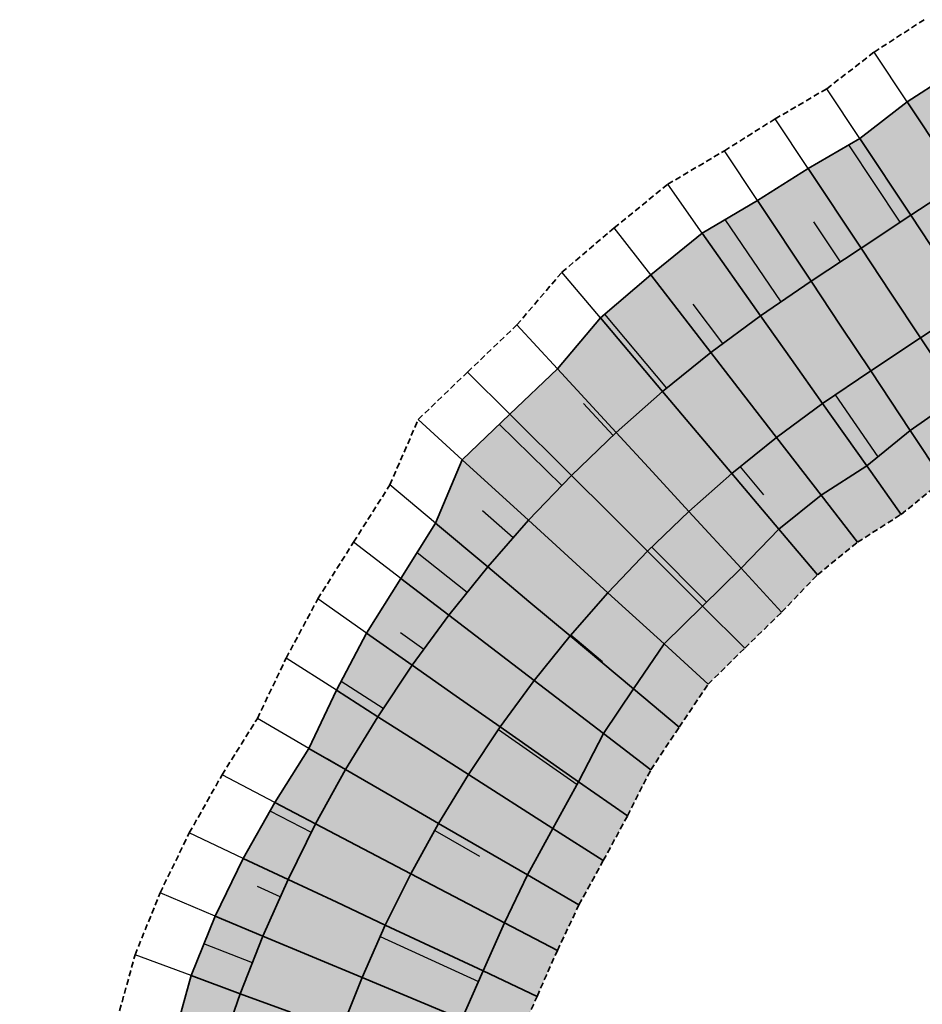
# Model space of a CAD drawing. Header units: metres. Extents: x 202053 to 211294, y 396303 to 397866.
# Tile 27 of 256: x 202179 to 202217, y 397617 to 397658. Entities that reach past the tile are written whole.
import ezdxf

# ---------------------------------------------------------------- set-up
doc = ezdxf.new("R2010")
doc.units = ezdxf.units.M
doc.linetypes.add('DASHED2', pattern=[0.375, 0.25, -0.125])
doc.layers.add('C3D-CORRIDOR', color=7, linetype='Continuous')
for name, color, linetype, lineweight in [('N-WA-GR-GRAS-V', 61, 'Continuous', 18), ('N-WA-GW-AFWERKEN_INZAAIEN-G', 60, 'Continuous', 35), ('N-WA-GW-DIJK_KRUIN_BINNEN-G', 90, 'Continuous', 35), ('N-WA-GW-DIJK_KRUIN_BUITEN-G', 90, 'Continuous', 35), ('N-WA-GW-DIJK_TEEN_BINNEN-G', 90, 'Continuous', 35), ('N-WA-GW-DIJK_TEEN_BUITEN-G', 90, 'Continuous', 35), ('N-WA-KG-ONDERHOUDGRENS_WATERSCHAP-G', 170, 'DASHED2', 35), ('N-WA-VH-VERHARDING_GRASBETONSTEEN-G', 102, 'Continuous', 35), ('N-WA-VH-VERHARDING_GRASBETONSTEEN-V', 75, 'Continuous', 18), ('T-WA-OG-KADASTRAAL_TIJDELIJKE_INGEBRUIKNAME-G', 7, 'Continuous', 25)]:
    doc.layers.add(name, color=color, linetype=linetype, lineweight=lineweight)

msp = doc.modelspace()

# ---------------------------------------------------------------- hatches: boundary and pattern name
at = {"layer": 'N-WA-GR-GRAS-V'}
for points in [[(202180.5648, 397586.6673), (202180.1173, 397587.9191), (202179.1328, 397590.6038), (202179.568, 397593.0661), (202180.0525, 397595.5207), (202180.3545, 397598.0039), (202180.693, 397600.4813), (202181.1951, 397602.9332), (202182.3136, 397605.2885), (202182.8987, 397607.8594), (202184.0156, 397610.3896), (202184.4368, 397613.0636), (202185.5993, 397615.5268), (202186.3084, 397618.1248), (202187.3184, 397620.6186), (202188.499, 397623.0353), (202189.8237, 397625.3725), (202191.2503, 397627.6418), (202192.3999, 397630.0782), (202193.666, 397632.469), (202195.1035, 397634.7646), (202196.5539, 397637.0782), (202197.6728, 397639.7385), (202199.6643, 397641.6471), (202201.6551, 397643.5483), (202203.4554, 397645.6817), (202205.5674, 397647.478), (202207.7194, 397649.2368), (202210.0413, 397650.6042), (202212.1579, 397651.9359), (202214.3203, 397653.1987), (202216.3037, 397654.7313), (202218.4009, 397656.0923), (202220.6233, 397652.743), (202218.5401, 397651.3608), (202216.457, 397649.9786), (202214.3738, 397648.5963), (202212.2907, 397647.2141), (202210.167, 397645.7737), (202208.0793, 397644.2298), (202206.0599, 397642.5975), (202204.1126, 397640.88), (202202.2409, 397639.0803), (202200.4483, 397637.2017), (202198.7381, 397635.2479), (202197.1136, 397633.2223), (202195.5776, 397631.1287), (202194.1331, 397628.9711), (202192.7826, 397626.7533), (202191.5288, 397624.4795), (202190.3739, 397622.1539), (202189.3201, 397619.7808), (202188.3693, 397617.3646), (202187.5233, 397614.9097), (202186.7836, 397612.4207), (202186.1516, 397609.9022), (202185.6284, 397607.3589), (202185.2124, 397604.8345), (202184.8256, 397602.3646), (202184.4389, 397599.8947), (202184.0521, 397597.4248), (202183.6653, 397594.9549), (202183.2785, 397592.485), (202182.8917, 397590.0151), (202182.5049, 397587.5452), (202182.3243, 397586.3918), (202180.5648, 397586.6673)], [(202182.3243, 397586.3918), (202182.5049, 397587.5452), (202182.8917, 397590.0151), (202183.2785, 397592.485), (202183.6653, 397594.9549), (202184.0521, 397597.4248), (202184.4389, 397599.8947), (202184.8256, 397602.3646), (202185.2124, 397604.8345), (202185.6284, 397607.3589), (202186.1516, 397609.9022), (202186.7836, 397612.4207), (202187.5233, 397614.9097), (202188.3693, 397617.3646), (202189.3201, 397619.7808), (202190.3739, 397622.1539), (202191.5288, 397624.4795), (202192.7826, 397626.7533), (202194.1331, 397628.9711), (202195.5776, 397631.1287), (202197.1136, 397633.2223), (202198.7381, 397635.2479), (202200.4483, 397637.2017), (202202.2409, 397639.0803), (202204.1126, 397640.88), (202206.0599, 397642.5975), (202208.0793, 397644.2298), (202210.167, 397645.7737), (202212.2907, 397647.2141), (202214.3738, 397648.5963), (202216.457, 397649.9786), (202218.5401, 397651.3608), (202220.6233, 397652.743), (202221.8672, 397650.8682), (202219.7841, 397649.486), (202217.701, 397648.1037), (202215.6178, 397646.7215), (202213.5347, 397645.3393), (202211.4657, 397643.9363), (202209.4557, 397642.4499), (202207.5116, 397640.8785), (202205.6368, 397639.2249), (202203.8349, 397637.4923), (202202.1091, 397635.6838), (202200.4627, 397633.8027), (202198.8986, 397631.8526), (202197.4199, 397629.8371), (202196.0292, 397627.7599), (202194.7291, 397625.6247), (202193.522, 397623.4357), (202192.4102, 397621.1967), (202191.3956, 397618.9121), (202190.4803, 397616.5859), (202189.6658, 397614.2225), (202188.9536, 397611.8263), (202188.3452, 397609.4016), (202187.8415, 397606.9531), (202187.4353, 397604.4864), (202187.0486, 397602.0165), (202186.6618, 397599.5466), (202186.275, 397597.0767), (202185.8882, 397594.6068), (202185.5014, 397592.1369), (202185.1146, 397589.667), (202184.7278, 397587.1971), (202184.5472, 397586.0436), (202182.3243, 397586.3918)], [(202184.5472, 397586.0436), (202184.7278, 397587.1971), (202185.1146, 397589.667), (202185.5014, 397592.1369), (202185.8882, 397594.6068), (202186.275, 397597.0767), (202186.6618, 397599.5466), (202187.0486, 397602.0165), (202187.4353, 397604.4864), (202187.8415, 397606.9531), (202188.3452, 397609.4016), (202188.9536, 397611.8263), (202189.6658, 397614.2225), (202190.4803, 397616.5859), (202191.3956, 397618.9121), (202192.4102, 397621.1967), (202193.522, 397623.4357), (202194.7291, 397625.6247), (202196.0292, 397627.7599), (202197.4199, 397629.8371), (202198.8986, 397631.8526), (202200.4627, 397633.8027), (202202.1091, 397635.6838), (202203.8349, 397637.4923), (202205.6368, 397639.2249), (202207.5116, 397640.8785), (202209.4557, 397642.4499), (202211.4657, 397643.9363), (202213.5347, 397645.3393), (202215.6178, 397646.7215), (202217.701, 397648.1037), (202219.7841, 397649.486), (202221.8672, 397650.8682), (202223.1112, 397648.9933), (202221.0281, 397647.6111), (202218.945, 397646.2289), (202216.8618, 397644.8467), (202214.7787, 397643.4645), (202212.7643, 397642.0988), (202210.8322, 397640.67), (202208.9633, 397639.1594), (202207.1611, 397637.5699), (202205.4289, 397635.9043), (202203.7699, 397634.1658), (202202.1872, 397632.3576), (202200.6837, 397630.483), (202199.2622, 397628.5455), (202197.9254, 397626.5486), (202196.6756, 397624.4961), (202195.5152, 397622.3918), (202194.4464, 397620.2396), (202193.4712, 397618.0433), (202192.5912, 397615.8072), (202191.8082, 397613.5353), (202191.1237, 397611.2318), (202190.5388, 397608.901), (202190.0546, 397606.5473), (202189.6583, 397604.1383), (202189.2715, 397601.6684), (202188.8847, 397599.1985), (202188.4979, 397596.7286), (202188.1111, 397594.2587), (202187.7243, 397591.7888), (202187.3375, 397589.3189), (202186.9507, 397586.849), (202186.7701, 397585.6955), (202184.5472, 397586.0436)], [(202186.7701, 397585.6955), (202186.9507, 397586.849), (202187.3375, 397589.3189), (202187.7243, 397591.7888), (202188.1111, 397594.2587), (202188.4979, 397596.7286), (202188.8847, 397599.1985), (202189.2715, 397601.6684), (202189.6583, 397604.1383), (202190.0546, 397606.5473), (202190.5388, 397608.901), (202191.1237, 397611.2318), (202191.8082, 397613.5353), (202192.5912, 397615.8072), (202193.4712, 397618.0433), (202194.4464, 397620.2396), (202195.5152, 397622.3918), (202196.6756, 397624.4961), (202197.9254, 397626.5486), (202199.2622, 397628.5455), (202200.6837, 397630.483), (202202.1872, 397632.3576), (202203.7699, 397634.1658), (202205.4289, 397635.9043), (202207.1611, 397637.5699), (202208.9633, 397639.1594), (202210.8322, 397640.67), (202212.7643, 397642.0988), (202214.7787, 397643.4645), (202216.8618, 397644.8467), (202218.945, 397646.2289), (202221.0281, 397647.6111), (202223.1112, 397648.9933), (202224.7898, 397646.4636), (202222.664, 397645.1456), (202220.5969, 397643.7392), (202218.4836, 397642.4025), (202216.4386, 397640.9628), (202214.61, 397639.4873), (202212.6988, 397638.2562), (202210.9334, 397636.8264), (202209.3556, 397635.187), (202207.7343, 397633.6076), (202206.1216, 397632.0164), (202204.8376, 397630.1366), (202203.5815, 397628.2596), (202202.5401, 397626.2474), (202201.4699, 397624.2844), (202200.3968, 397622.3386), (202199.4405, 397620.3362), (202198.5399, 397618.3153), (202197.6548, 397616.2922), (202196.8263, 397614.245), (202196.112, 397612.1549), (202195.4831, 397610.0376), (202194.9487, 397607.8947), (202194.3327, 397605.7628), (202193.875, 397603.4779), (202193.4817, 397601.009), (202193.1498, 397598.5305), (202192.821, 397596.0516), (202192.3956, 397593.5877), (202191.8931, 397591.1359), (202191.3754, 397588.6865), (202190.9203, 397586.2273), (202190.6628, 397585.0859), (202186.7701, 397585.6955)]]:
    msp.add_hatch(color=256, dxfattribs=at).paths.add_polyline_path(points, flags=0)
at = {"layer": 'N-WA-VH-VERHARDING_GRASBETONSTEEN-V'}
msp.add_hatch(color=256, dxfattribs=at).paths.add_polyline_path([(202190.6628, 397585.0859), (202190.9203, 397586.2273), (202191.3754, 397588.6865), (202191.8931, 397591.1359), (202192.3956, 397593.5877), (202192.821, 397596.0516), (202193.1498, 397598.5305), (202193.4817, 397601.009), (202193.875, 397603.4779), (202194.3327, 397605.7628), (202194.9487, 397607.8947), (202195.4831, 397610.0376), (202196.112, 397612.1549), (202196.8263, 397614.245), (202197.6548, 397616.2922), (202198.5399, 397618.3153), (202199.4405, 397620.3362), (202200.3968, 397622.3386), (202201.4699, 397624.2844), (202202.5401, 397626.2474), (202203.5815, 397628.2596), (202204.8376, 397630.1366), (202206.1216, 397632.0164), (202207.7343, 397633.6076), (202209.3556, 397635.187), (202210.9334, 397636.8264), (202212.6988, 397638.2562), (202214.61, 397639.4873), (202216.4386, 397640.9628), (202218.4836, 397642.4025), (202220.5969, 397643.7392), (202222.664, 397645.1456), (202224.7898, 397646.4636), (202226.172, 397644.3805), (202224.0463, 397643.0625), (202221.9792, 397641.6561), (202219.8658, 397640.3194), (202217.8208, 397638.8796), (202216.0529, 397637.4457), (202214.2282, 397636.2786), (202212.5464, 397634.9164), (202211.0493, 397633.3481), (202209.5055, 397631.8432), (202207.967, 397630.3297), (202206.7537, 397628.5309), (202205.5649, 397626.7378), (202204.5871, 397624.8123), (202203.5767, 397622.9386), (202202.5595, 397621.0846), (202201.6552, 397619.1764), (202200.8024, 397617.2518), (202199.9609, 397615.327), (202199.1718, 397613.3798), (202198.4925, 397611.3913), (202197.8943, 397609.3771), (202197.386, 397607.3385), (202196.7917, 397605.3119), (202196.3449, 397603.0911), (202195.9516, 397600.6223), (202195.6197, 397598.1438), (202195.2909, 397595.6648), (202194.8655, 397593.2009), (202194.363, 397590.7491), (202193.8453, 397588.2997), (202193.3902, 397585.8406), (202193.1327, 397584.6991), (202190.6628, 397585.0859)], flags=0)

# ---------------------------------------------------------------- linework, layer by layer
at = {"layer": 'C3D-CORRIDOR'}
for p, q in [((202216.015, 397649.6853, 16), (202213.8616, 397652.9308, 14.7017)), ((202211.0242, 397646.3551, 16), (202208.6766, 397649.8005, 14.6101)), ((202213.5153, 397648.0267, 16), (202212.4004, 397649.7069, 15.3279)), ((202208.5877, 397644.6057, 16), (202207.3392, 397646.2557, 15.3102)), ((202206.2379, 397642.7414, 16), (202203.6414, 397645.8399, 14.6524)), ((202213.291, 397642.4559, 16), (202215.0782, 397639.8651, 14.9507)), ((202203.9867, 397640.759, 16), (202202.754, 397642.0897, 15.3953)), ((202201.8418, 397638.6621, 16), (202199.2216, 397641.2229, 14.7786)), ((202209.3074, 397639.4376, 16), (202210.2829, 397638.2636, 15.4911)), ((202199.8019, 397636.4633, 16), (202198.524, 397637.5937, 15.4312)), ((202205.608, 397636.0766, 16), (202207.902, 397633.7709, 14.9158)), ((202197.8717, 397634.1676, 16), (202195.7786, 397635.8414, 15.1064)), ((202196.0557, 397631.7805, 16), (202195.0841, 397632.4813, 15.6006)), ((202202.2232, 397632.3987, 16), (202203.5449, 397631.2889, 15.4247)), ((202194.3583, 397629.3075, 16), (202192.5965, 397630.4496, 15.3001)), ((202199.1847, 397628.4297, 16), (202202.4778, 397626.1332, 14.6617)), ((202192.7834, 397626.7545, 16), (202192.0172, 397627.1988, 15.7048)), ((202191.35, 397624.1195, 16), (202189.6191, 397625.0114, 15.3508)), ((202196.5147, 397624.2043, 16), (202198.3893, 397623.1323, 15.2801)), ((202190.0471, 397621.4178, 16), (202189.0901, 397621.8522, 15.6496)), ((202194.2325, 397619.7578, 16), (202198.3457, 397617.8714, 14.4914)), ((202188.8775, 397618.6559, 16), (202186.8483, 397619.4579, 15.2725))]:
    msp.add_line(p, q, dxfattribs=at)
at = {"layer": 'N-WA-GW-AFWERKEN_INZAAIEN-G'}
for p, q in [((202218.5401, 397651.3608, 16), (202216.3037, 397654.7313, 14.6517)), ((202216.457, 397649.9786, 16), (202214.3203, 397653.1987, 14.7118)), ((202214.3738, 397648.5963, 16), (202212.1579, 397651.9359, 14.6641)), ((202212.2907, 397647.2141, 16), (202210.0413, 397650.6042, 14.6439)), ((202217.701, 397648.1037, 16), (202216.457, 397649.9786, 16)), ((202210.167, 397645.7737, 16), (202207.7194, 397649.2368, 14.5864)), ((202215.6178, 397646.7215, 16), (202214.3738, 397648.5963, 16)), ((202208.0793, 397644.2298, 16), (202205.5674, 397647.478, 14.6313)), ((202213.5347, 397645.3393, 16), (202212.2907, 397647.2141, 16)), ((202215.6178, 397646.7215, 16), (202216.8618, 397644.8467, 16)), ((202206.0599, 397642.5975, 16), (202203.4554, 397645.6817, 14.6544)), ((202211.4657, 397643.9363, 16), (202210.167, 397645.7737, 16)), ((202213.5347, 397645.3393, 16), (202214.7787, 397643.4645, 16)), ((202216.8618, 397644.8467, 16), (202218.4836, 397642.4025, 15.0222)), ((202209.4557, 397642.4499, 16), (202208.0793, 397644.2298, 16)), ((202211.4657, 397643.9363, 16), (202212.7643, 397642.0988, 16)), ((202204.1126, 397640.88, 16), (202201.6551, 397643.5483, 14.7908)), ((202214.7787, 397643.4645, 16), (202216.4386, 397640.9628, 14.9992)), ((202207.5116, 397640.8785, 16), (202206.0599, 397642.5975, 16)), ((202209.4557, 397642.4499, 16), (202210.8322, 397640.67, 16)), ((202212.7643, 397642.0988, 16), (202214.61, 397639.4873, 14.934)), ((202202.2409, 397639.0803, 16), (202199.6643, 397641.6471, 14.7877)), ((202205.6368, 397639.2249, 16), (202204.1126, 397640.88, 16)), ((202207.5116, 397640.8785, 16), (202208.9633, 397639.1594, 16)), ((202210.8322, 397640.67, 16), (202212.6988, 397638.2562, 14.9829)), ((202200.4483, 397637.2017, 16), (202197.6728, 397639.7385, 14.7466)), ((202203.8349, 397637.4923, 16), (202202.2409, 397639.0803, 16)), ((202205.6368, 397639.2249, 16), (202207.1611, 397637.5699, 16)), ((202208.9633, 397639.1594, 16), (202210.9334, 397636.8264, 14.9821)), ((202203.8349, 397637.4923, 16), (202205.4289, 397635.9043, 16)), ((202207.1611, 397637.5699, 16), (202209.3556, 397635.187, 14.9202)), ((202198.7381, 397635.2479, 16), (202196.5539, 397637.0782, 15.0501)), ((202202.1091, 397635.6838, 16), (202200.4483, 397637.2017, 16)), ((202202.1091, 397635.6838, 16), (202203.7699, 397634.1658, 16)), ((202205.4289, 397635.9043, 16), (202207.7343, 397633.6076, 14.9152)), ((202200.4627, 397633.8027, 16), (202198.7381, 397635.2479, 16)), ((202197.1136, 397633.2223, 16), (202195.1035, 397634.7646, 15.1555)), ((202203.7699, 397634.1658, 16), (202206.1216, 397632.0164, 14.938)), ((202200.4627, 397633.8027, 16), (202202.1872, 397632.3576, 16)), ((202198.8986, 397631.8526, 16), (202197.1136, 397633.2223, 16)), ((202195.5776, 397631.1287, 16), (202193.666, 397632.469, 15.2218)), ((202202.1872, 397632.3576, 16), (202204.8376, 397630.1366, 14.8474)), ((202198.8986, 397631.8526, 16), (202200.6837, 397630.483, 16)), ((202197.4199, 397629.8371, 16), (202195.5776, 397631.1287, 16)), ((202200.6837, 397630.483, 16), (202203.5815, 397628.2596, 14.7825)), ((202194.1331, 397628.9711, 16), (202192.3999, 397630.0782, 15.3145)), ((202197.4199, 397629.8371, 16), (202199.2622, 397628.5455, 16)), ((202196.0292, 397627.7599, 16), (202194.1331, 397628.9711, 16)), ((202199.2622, 397628.5455, 16), (202202.5401, 397626.2474, 14.6656)), ((202196.0292, 397627.7599, 16), (202197.9254, 397626.5486, 16)), ((202192.7826, 397626.7533, 16), (202191.2503, 397627.6418, 15.4096)), ((202194.7291, 397625.6247, 16), (202192.7826, 397626.7533, 16)), ((202197.9254, 397626.5486, 16), (202201.4699, 397624.2844, 14.598)), ((202191.5288, 397624.4795, 16), (202189.8237, 397625.3725, 15.3584)), ((202194.7291, 397625.6247, 16), (202196.6756, 397624.4961, 16)), ((202193.522, 397623.4357, 16), (202191.5288, 397624.4795, 16)), ((202196.6756, 397624.4961, 16), (202200.3968, 397622.3386, 14.5662)), ((202193.522, 397623.4357, 16), (202195.5152, 397622.3918, 16)), ((202190.3739, 397622.1539, 16), (202188.499, 397623.0353, 15.3094)), ((202195.5152, 397622.3918, 16), (202199.4405, 397620.3362, 14.523)), ((202192.4102, 397621.1967, 16), (202190.3739, 397622.1539, 16)), ((202192.4102, 397621.1967, 16), (202194.4464, 397620.2396, 16)), ((202189.3201, 397619.7808, 16), (202187.3184, 397620.6186, 15.2767)), ((202194.4464, 397620.2396, 16), (202198.5399, 397618.3153, 14.4923)), ((202191.3956, 397618.9121, 16), (202189.3201, 397619.7808, 16)), ((202191.3956, 397618.9121, 16), (202193.4712, 397618.0433, 16)), ((202188.3693, 397617.3646, 16), (202186.3084, 397618.1248, 15.2678)), ((202193.4712, 397618.0433, 16), (202197.6548, 397616.2922, 14.4882)), ((202190.4803, 397616.5859, 16), (202188.3693, 397617.3646, 16))]:
    msp.add_line(p, q, dxfattribs=at)
at = {"layer": 'N-WA-GW-DIJK_KRUIN_BINNEN-G', "elevation": 16}
msp.add_lwpolyline([(202192.5912, 397615.8072), (202193.4712, 397618.0433), (202194.4464, 397620.2396), (202195.5152, 397622.3918), (202196.6756, 397624.4961), (202197.9254, 397626.5486), (202199.2622, 397628.5455), (202200.6837, 397630.483), (202202.1872, 397632.3576), (202203.7699, 397634.1658), (202205.4289, 397635.9043), (202207.1611, 397637.5699), (202208.9633, 397639.1594), (202210.8322, 397640.67), (202212.7643, 397642.0988), (202214.7787, 397643.4645), (202216.8618, 397644.8467), (202218.945, 397646.2289)], dxfattribs=at)
at = {"layer": 'N-WA-GW-DIJK_KRUIN_BUITEN-G'}
for p, q in [((202216.457, 397649.9786, 16), (202218.5401, 397651.3608, 16)), ((202214.3738, 397648.5963, 16), (202216.457, 397649.9786, 16)), ((202212.2907, 397647.2141, 16), (202214.3738, 397648.5963, 16)), ((202210.167, 397645.7737, 16), (202212.2907, 397647.2141, 16)), ((202208.0793, 397644.2298, 16), (202210.167, 397645.7737, 16)), ((202206.0599, 397642.5975, 16), (202208.0793, 397644.2298, 16)), ((202204.1126, 397640.88, 16), (202206.0599, 397642.5975, 16)), ((202202.2409, 397639.0803, 16), (202204.1126, 397640.88, 16)), ((202200.4483, 397637.2017, 16), (202202.2409, 397639.0803, 16)), ((202198.7381, 397635.2479, 16), (202200.4483, 397637.2017, 16)), ((202197.1136, 397633.2223, 16), (202198.7381, 397635.2479, 16)), ((202195.5776, 397631.1287, 16), (202197.1136, 397633.2223, 16)), ((202194.1331, 397628.9711, 16), (202195.5776, 397631.1287, 16)), ((202192.7826, 397626.7533, 16), (202194.1331, 397628.9711, 16)), ((202191.5288, 397624.4795, 16), (202192.7826, 397626.7533, 16)), ((202190.3739, 397622.1539, 16), (202191.5288, 397624.4795, 16)), ((202189.3201, 397619.7808, 16), (202190.3739, 397622.1539, 16)), ((202188.3693, 397617.3646, 16), (202189.3201, 397619.7808, 16)), ((202187.5233, 397614.9097, 16), (202188.3693, 397617.3646, 16))]:
    msp.add_line(p, q, dxfattribs=at)
at = {"layer": 'N-WA-GW-DIJK_TEEN_BINNEN-G'}
for p, q in [((202216.4386, 397640.9628, 14.9992), (202218.4836, 397642.4025, 15.0222)), ((202214.61, 397639.4873, 14.934), (202216.4386, 397640.9628, 14.9992)), ((202212.6988, 397638.2562, 14.9829), (202214.61, 397639.4873, 14.934)), ((202210.9334, 397636.8264, 14.9821), (202212.6988, 397638.2562, 14.9829)), ((202209.3556, 397635.187, 14.9202), (202210.9334, 397636.8264, 14.9821)), ((202207.7343, 397633.6076, 14.9152), (202209.3556, 397635.187, 14.9202)), ((202206.1216, 397632.0164, 14.938), (202207.7343, 397633.6076, 14.9152)), ((202204.8376, 397630.1366, 14.8474), (202206.1216, 397632.0164, 14.938)), ((202203.5815, 397628.2596, 14.7825), (202204.8376, 397630.1366, 14.8474)), ((202202.5401, 397626.2474, 14.6656), (202203.5815, 397628.2596, 14.7825)), ((202201.4699, 397624.2844, 14.598), (202202.5401, 397626.2474, 14.6656)), ((202200.3968, 397622.3386, 14.5662), (202201.4699, 397624.2844, 14.598)), ((202199.4405, 397620.3362, 14.523), (202200.3968, 397622.3386, 14.5662)), ((202198.5399, 397618.3153, 14.4923), (202199.4405, 397620.3362, 14.523)), ((202197.6548, 397616.2922, 14.4882), (202198.5399, 397618.3153, 14.4923))]:
    msp.add_line(p, q, dxfattribs=at)
at = {"layer": 'N-WA-GW-DIJK_TEEN_BUITEN-G'}
for p, q in [((202216.3037, 397654.7313, 14.6517), (202218.4009, 397656.0923, 14.6602)), ((202214.3203, 397653.1987, 14.7118), (202216.3037, 397654.7313, 14.6517)), ((202212.1579, 397651.9359, 14.6641), (202214.3203, 397653.1987, 14.7118)), ((202210.0413, 397650.6042, 14.6439), (202212.1579, 397651.9359, 14.6641)), ((202207.7194, 397649.2368, 14.5864), (202210.0413, 397650.6042, 14.6439)), ((202205.5674, 397647.478, 14.6313), (202207.7194, 397649.2368, 14.5864)), ((202203.4554, 397645.6817, 14.6544), (202205.5674, 397647.478, 14.6313)), ((202201.6551, 397643.5483, 14.7908), (202203.4554, 397645.6817, 14.6544)), ((202199.6643, 397641.6471, 14.7877), (202201.6551, 397643.5483, 14.7908)), ((202197.6728, 397639.7385, 14.7466), (202199.6643, 397641.6471, 14.7877)), ((202196.5539, 397637.0782, 15.0501), (202197.6728, 397639.7385, 14.7466)), ((202195.1035, 397634.7646, 15.1555), (202196.5539, 397637.0782, 15.0501)), ((202193.666, 397632.469, 15.2218), (202195.1035, 397634.7646, 15.1555)), ((202192.3999, 397630.0782, 15.3145), (202193.666, 397632.469, 15.2218)), ((202191.2503, 397627.6418, 15.4096), (202192.3999, 397630.0782, 15.3145)), ((202189.8237, 397625.3725, 15.3584), (202191.2503, 397627.6418, 15.4096)), ((202188.499, 397623.0353, 15.3094), (202189.8237, 397625.3725, 15.3584)), ((202187.3184, 397620.6186, 15.2767), (202188.499, 397623.0353, 15.3094)), ((202186.3084, 397618.1248, 15.2678), (202187.3184, 397620.6186, 15.2767)), ((202185.5993, 397615.5268, 15.3265), (202186.3084, 397618.1248, 15.2678))]:
    msp.add_line(p, q, dxfattribs=at)
at = {"layer": 'N-WA-KG-ONDERHOUDGRENS_WATERSCHAP-G'}
for p, q in [((202214.9215, 397656.8144, 14.6517), (202217.0187, 397658.1754, 14.6602)), ((202212.9381, 397655.2819, 14.7118), (202214.9215, 397656.8144, 14.6517)), ((202210.7757, 397654.0191, 14.6641), (202212.9381, 397655.2819, 14.7118)), ((202208.6591, 397652.6873, 14.6439), (202210.7757, 397654.0191, 14.6641)), ((202206.2765, 397651.2784, 14.5864), (202208.6591, 397652.6873, 14.6439)), ((202204.038, 397649.4556, 14.6313), (202206.2765, 397651.2784, 14.5864)), ((202201.8424, 397647.5918, 14.6544), (202204.038, 397649.4556, 14.6313)), ((202199.9615, 397645.3872, 14.7908), (202201.8424, 397647.5918, 14.6544)), ((202197.8931, 397643.4115, 14.7877), (202199.9615, 397645.3872, 14.7908)), ((202195.8275, 397641.4251, 14.7466), (202197.8931, 397643.4115, 14.7877)), ((202194.6378, 397638.6839, 15.0501), (202195.8275, 397641.4251, 14.7466)), ((202216.0529, 397637.4457, 14.934), (202217.8208, 397638.8796, 14.9992)), ((202193.1201, 397636.2864, 15.1555), (202194.6378, 397638.6839, 15.0501)), ((202214.2282, 397636.2786, 14.9829), (202216.0529, 397637.4457, 14.934)), ((202191.619, 397633.9041, 15.2218), (202193.1201, 397636.2864, 15.1555)), ((202212.5464, 397634.9164, 14.9821), (202214.2282, 397636.2786, 14.9829)), ((202211.0493, 397633.3481, 14.9202), (202212.5464, 397634.9164, 14.9821)), ((202190.293, 397631.424, 15.3145), (202191.619, 397633.9041, 15.2218)), ((202209.5055, 397631.8432, 14.9152), (202211.0493, 397633.3481, 14.9202)), ((202207.967, 397630.3297, 14.938), (202209.5055, 397631.8432, 14.9152)), ((202189.0875, 397628.8957, 15.4096), (202190.293, 397631.424, 15.3145)), ((202206.7537, 397628.5309, 14.8474), (202207.967, 397630.3297, 14.938)), ((202187.6091, 397626.5323, 15.3584), (202189.0875, 397628.8957, 15.4096)), ((202205.5649, 397626.7378, 14.7825), (202206.7537, 397628.5309, 14.8474)), ((202186.2365, 397624.0988, 15.3094), (202187.6091, 397626.5323, 15.3584)), ((202204.5871, 397624.8123, 14.6656), (202205.5649, 397626.7378, 14.7825)), ((202203.5767, 397622.9386, 14.598), (202204.5871, 397624.8123, 14.6656)), ((202185.0123, 397621.5839, 15.2767), (202186.2365, 397624.0988, 15.3094)), ((202202.5595, 397621.0846, 14.5662), (202203.5767, 397622.9386, 14.598)), ((202183.9629, 397618.99, 15.2678), (202185.0123, 397621.5839, 15.2767)), ((202201.6552, 397619.1764, 14.523), (202202.5595, 397621.0846, 14.5662)), ((202200.8024, 397617.2518, 14.4923), (202201.6552, 397619.1764, 14.523)), ((202183.2187, 397616.2904, 15.3265), (202183.9629, 397618.99, 15.2678)), ((202199.9609, 397615.327, 14.4882), (202200.8024, 397617.2518, 14.4923))]:
    msp.add_line(p, q, dxfattribs=at)
at = {"layer": 'N-WA-VH-VERHARDING_GRASBETONSTEEN-G'}
for p, q in [((202216.4386, 397640.9628, 14.9992), (202217.8208, 397638.8796, 14.9992)), ((202214.61, 397639.4873, 14.934), (202216.0529, 397637.4457, 14.934)), ((202212.6988, 397638.2562, 14.9829), (202214.2282, 397636.2786, 14.9829)), ((202210.9334, 397636.8264, 14.9821), (202212.5464, 397634.9164, 14.9821)), ((202209.3556, 397635.187, 14.9202), (202211.0493, 397633.3481, 14.9202)), ((202207.7343, 397633.6076, 14.9152), (202209.5055, 397631.8432, 14.9152)), ((202206.1216, 397632.0164, 14.938), (202207.967, 397630.3297, 14.938)), ((202204.8376, 397630.1366, 14.8474), (202206.7537, 397628.5309, 14.8474)), ((202203.5815, 397628.2596, 14.7825), (202205.5649, 397626.7378, 14.7825)), ((202202.5401, 397626.2474, 14.6656), (202204.5871, 397624.8123, 14.6656)), ((202201.4699, 397624.2844, 14.598), (202203.5767, 397622.9386, 14.598)), ((202200.3968, 397622.3386, 14.5662), (202202.5595, 397621.0846, 14.5662)), ((202199.4405, 397620.3362, 14.523), (202201.6552, 397619.1764, 14.523)), ((202198.5399, 397618.3153, 14.4923), (202200.8024, 397617.2518, 14.4923))]:
    msp.add_line(p, q, dxfattribs=at)
at = {"layer": 'T-WA-OG-KADASTRAAL_TIJDELIJKE_INGEBRUIKNAME-G'}
for p, q in [((202216.3037, 397654.7313, 14.6517), (202214.9215, 397656.8144, 14.6517)), ((202214.3203, 397653.1987, 14.7118), (202212.9381, 397655.2819, 14.7118)), ((202212.1579, 397651.9359, 14.6641), (202210.7757, 397654.0191, 14.6641)), ((202210.0413, 397650.6042, 14.6439), (202208.6591, 397652.6873, 14.6439)), ((202207.7194, 397649.2368, 14.5864), (202206.2765, 397651.2784, 14.5864)), ((202205.5674, 397647.478, 14.6313), (202204.038, 397649.4556, 14.6313)), ((202203.4554, 397645.6817, 14.6544), (202201.8424, 397647.5918, 14.6544)), ((202201.6551, 397643.5483, 14.7908), (202199.9615, 397645.3872, 14.7908)), ((202199.6643, 397641.6471, 14.7877), (202197.8931, 397643.4115, 14.7877)), ((202197.6728, 397639.7385, 14.7466), (202195.8275, 397641.4251, 14.7466)), ((202196.5539, 397637.0782, 15.0501), (202194.6378, 397638.6839, 15.0501)), ((202195.1035, 397634.7646, 15.1555), (202193.1201, 397636.2864, 15.1555)), ((202193.666, 397632.469, 15.2218), (202191.619, 397633.9041, 15.2218)), ((202192.3999, 397630.0782, 15.3145), (202190.293, 397631.424, 15.3145)), ((202191.2503, 397627.6418, 15.4096), (202189.0875, 397628.8957, 15.4096)), ((202189.8237, 397625.3725, 15.3584), (202187.6091, 397626.5323, 15.3584)), ((202188.499, 397623.0353, 15.3094), (202186.2365, 397624.0988, 15.3094)), ((202187.3184, 397620.6186, 15.2767), (202185.0123, 397621.5839, 15.2767)), ((202186.3084, 397618.1248, 15.2678), (202183.9629, 397618.99, 15.2678))]:
    msp.add_line(p, q, dxfattribs=at)

doc.saveas('drawing.dxf')
